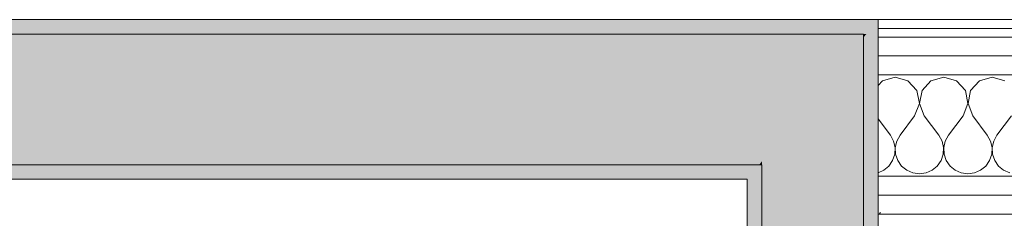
# Model space of a CAD drawing. Header units: millimetres. Extents: x -40968 to 77376, y -17881 to 4746.
# Tile 50 of 180: x -23619 to -22942, y 1973 to 2110. Entities that reach past the tile are written whole.
import ezdxf

# ---------------------------------------------------------------- set-up
doc = ezdxf.new("R2010")
doc.units = ezdxf.units.MM
doc.header["$MEASUREMENT"] = 0
doc.linetypes.add('Wipeout_Contour', pattern=[1000, 0, -1000])
doc.layers.add('12_FAÇ_Façana', color=7, linetype='Continuous')
doc.layers.add('Nuevo_08_E_Envans secs', color=7, linetype='Continuous')
for name, color, linetype, lineweight, true_color in [('12_FAÇ_Façana_Pluma_Nº__102', 7, 'Continuous', 5, 0xcccccc), ('12_FAÇ_Façana_Pluma_Nº__176', 7, 'Continuous', 15, 0x93a0c6), ('Nuevo_08_E_Envans secs_Pluma_Nº__102', 7, 'Continuous', 5, 0xcccccc), ('Nuevo_08_E_Envans secs_Pluma_Nº__171', 171, 'Continuous', 13, 0xaaaaff), ('Nuevo_08_E_Envans secs_Pluma_Nº__177', 7, 'Continuous', 15, 0xf7e046)]:
    doc.layers.add(name, color=color, linetype=linetype, lineweight=lineweight, true_color=true_color)
doc.layers.add('12_FAÇ_Façana_Pluma_Nº__7', color=7, linetype='Continuous', lineweight=5)
doc.layers.add('Nuevo_08_E_Envans secs_Pluma_Nº__1', color=7, linetype='Continuous', lineweight=5)
pattern_1 = [(45, (0, 0), (-183.8478, 183.8478), [195, -65]), (45, (7e-14, 183.85), (-183.8478, 183.8478), [195, -65])]

# ---------------------------------------------------------------- blocks, each defined once
blk = doc.blocks.new('Muro_60_5', base_point=(-23028.42, -1193.98))
at = {"layer": '12_FAÇ_Façana_Pluma_Nº__102', "linetype": 'Continuous', "lineweight": 0, "true_color": 0xe5e5e5}
blk.add_hatch(color=254, dxfattribs=at).paths.add_polyline_path([(-23108.42, 2009.55), (-23108.42, -1193.98), (-23038.42, -1193.98), (-23038.42, 2009.55)])
at = {"layer": '12_FAÇ_Façana_Pluma_Nº__176', "linetype": 'Continuous', "lineweight": 0, "true_color": 0x495063}
for points in [[(-23028.42, 2109.55), (-23038.42, 2109.55), (-23038.42, 2099.55), (-23036.6, 2099.55)], [(-23036.6, 2099.55), (-23028.42, 2099.55), (-23028.42, 2109.55)], [(-23038.42, 2097.33), (-23036.6, 2099.55), (-23038.42, 2099.55)], [(-23036.6, 2099.55), (-23038.42, 2097.33), (-23038.42, -1153.98), (-23028.42, -1153.98), (-23028.42, 2099.55)], [(-23118.42, 1999.55), (-23110.24, 2009.55), (-23118.42, 2009.55)], [(-23118.42, 1999.55), (-23108.42, 1999.55), (-23108.42, 2009.55), (-23110.24, 2009.55)], [(-23118.42, 1999.55), (-23118.42, -1153.98), (-23108.42, -1153.98), (-23108.42, 1999.55)]]:
    blk.add_hatch(color=251, dxfattribs=at).paths.add_polyline_path(points)
at = {"layer": '12_FAÇ_Façana_Pluma_Nº__7', "color": 7, "linetype": 'Continuous', "lineweight": 5}
for p, q in [((-23038.42, 2099.55), (-23038.42, 2097.33)), ((-23038.42, 2009.55), (-23038.42, 2097.33)), ((-23110.24, 2009.55), (-23118.42, 2009.55)), ((-23108.42, 2009.55), (-23110.24, 2009.55)), ((-23108.42, 2009.55), (-23108.42, -1153.98)), ((-23038.42, -1153.98), (-23038.42, 2009.55))]:
    blk.add_line(p, q, dxfattribs=at)
at = {"layer": '12_FAÇ_Façana_Pluma_Nº__7', "color": 7, "linetype": 'Continuous', "lineweight": 5, "flags": 128}
for points in [[(-23028.42, 2109.55), (-23038.42, 2109.55)], [(-23028.42, -1153.98), (-23028.42, 2109.55)], [(-23118.42, 1999.55), (-23118.42, -1153.98)]]:
    blk.add_lwpolyline(points, dxfattribs=at)
blk = doc.blocks.new('Muro_72_5', base_point=(-23028.42, 1999.55))
at = {"layer": '12_FAÇ_Façana_Pluma_Nº__102', "linetype": 'Continuous', "lineweight": 0, "true_color": 0xe5e5e5}
for points in [[(-26378.74, 2009.55), (-23110.24, 2009.55), (-23108.42, 2011.78), (-23108.42, 2099.55), (-26378.74, 2099.55)], [(-23108.42, 2011.78), (-23038.42, 2097.33), (-23038.42, 2099.55), (-23108.42, 2099.55)], [(-23038.42, 2009.55), (-23038.42, 2097.33), (-23108.42, 2011.78), (-23108.42, 2009.55)], [(-23108.42, 2009.55), (-23108.42, 2011.78), (-23110.24, 2009.55)]]:
    blk.add_hatch(color=254, dxfattribs=at).paths.add_polyline_path(points)
at = {"layer": '12_FAÇ_Façana_Pluma_Nº__176', "linetype": 'Continuous', "lineweight": 0, "true_color": 0x495063}
for points in [[(-26378.74, 2109.55), (-26378.74, 2099.55), (-23038.42, 2099.55), (-23038.42, 2109.55)], [(-23118.42, 2009.55), (-26378.74, 2009.55), (-26378.74, 1999.55), (-23118.42, 1999.55)]]:
    blk.add_hatch(color=251, dxfattribs=at).paths.add_polyline_path(points)
at = {"layer": '12_FAÇ_Façana_Pluma_Nº__7', "color": 7, "linetype": 'Continuous', "lineweight": 5}
for p, q in [((-23108.42, 2099.55), (-26378.74, 2099.55)), ((-23038.42, 2099.55), (-23108.42, 2099.55)), ((-23038.42, 2099.55), (-23038.42, 2097.33)), ((-23038.42, 2009.55), (-23038.42, 2097.33)), ((-26378.74, 2009.55), (-23118.42, 2009.55)), ((-23110.24, 2009.55), (-23118.42, 2009.55)), ((-23108.42, 2009.55), (-23110.24, 2009.55))]:
    blk.add_line(p, q, dxfattribs=at)
at = {"layer": '12_FAÇ_Façana_Pluma_Nº__7', "color": 7, "linetype": 'Continuous', "lineweight": 5, "flags": 128}
for points in [[(-23038.42, 2109.55), (-26378.74, 2109.55)], [(-26378.74, 1999.55), (-23118.42, 1999.55)]]:
    blk.add_lwpolyline(points, dxfattribs=at)
blk = doc.blocks.new('*X384')
at = {"layer": 'Nuevo_08_E_Envans secs_Pluma_Nº__102', "color": 254, "linetype": 'Continuous', "lineweight": 5, "true_color": 0xcccccc}
for p, q in [((-23025.43, 2067.4), (-23028.42, 2064.13)), ((-23016.67, 2069.89), (-23025.43, 2067.4)), ((-23007.9, 2067.4), (-23016.67, 2069.89)), ((-23001.76, 2060.68), (-23007.9, 2067.4)), ((-22992.1, 2067.4), (-22998.24, 2060.68)), ((-22983.33, 2069.89), (-22992.1, 2067.4)), ((-22974.57, 2067.4), (-22983.33, 2069.89)), ((-22968.43, 2060.68), (-22974.57, 2067.4)), ((-22958.76, 2067.4), (-22964.91, 2060.68)), ((-22950, 2069.89), (-22958.76, 2067.4)), ((-22941.24, 2067.4), (-22950, 2069.89)), ((-23000.07, 2051.72), (-23001.76, 2060.68)), ((-22998.24, 2060.68), (-22999.93, 2051.72)), ((-22966.73, 2051.72), (-22968.43, 2060.68)), ((-22964.91, 2060.68), (-22966.6, 2051.72)), ((-23003.33, 2043.22), (-23000.07, 2051.72)), ((-22999.93, 2051.72), (-22996.67, 2043.22)), ((-22970, 2043.22), (-22966.73, 2051.72)), ((-22966.6, 2051.72), (-22963.33, 2043.22)), ((-23028.42, 2041.11), (-23020, 2029.89)), ((-23003.33, 2043.22), (-23013.33, 2029.89)), ((-22996.67, 2043.22), (-22986.67, 2029.89)), ((-22970, 2043.22), (-22980, 2029.89)), ((-22963.33, 2043.22), (-22953.33, 2029.89)), ((-22936.67, 2043.22), (-22946.67, 2029.89)), ((-23017.77, 2025.86), (-23020, 2029.89)), ((-23016.73, 2021.38), (-23017.77, 2025.86)), ((-23015.56, 2025.86), (-23016.6, 2021.38)), ((-23013.33, 2029.89), (-23015.56, 2025.86)), ((-22984.44, 2025.86), (-22986.67, 2029.89)), ((-22983.4, 2021.38), (-22984.44, 2025.86)), ((-22982.23, 2025.86), (-22983.27, 2021.38)), ((-22980, 2029.89), (-22982.23, 2025.86)), ((-22951.11, 2025.86), (-22953.33, 2029.89)), ((-22950.07, 2021.38), (-22951.11, 2025.86)), ((-22948.89, 2025.86), (-22949.93, 2021.38)), ((-22946.67, 2029.89), (-22948.89, 2025.86)), ((-23016.96, 2016.79), (-23016.73, 2021.38)), ((-23016.6, 2021.38), (-23016.38, 2016.79)), ((-22983.62, 2016.79), (-22983.4, 2021.38)), ((-22983.27, 2021.38), (-22983.04, 2016.79)), ((-22950.29, 2016.79), (-22950.07, 2021.38)), ((-22949.93, 2021.38), (-22949.71, 2016.79)), ((-23021.03, 2008.64), (-23018.43, 2012.43)), ((-23018.43, 2012.43), (-23016.96, 2016.79)), ((-23016.38, 2016.79), (-23014.91, 2012.43)), ((-23014.91, 2012.43), (-23012.3, 2008.64)), ((-22987.7, 2008.64), (-22985.09, 2012.43)), ((-22985.09, 2012.43), (-22983.62, 2016.79)), ((-22983.04, 2016.79), (-22981.57, 2012.43)), ((-22981.57, 2012.43), (-22978.97, 2008.64)), ((-22954.36, 2008.64), (-22951.76, 2012.43)), ((-22951.76, 2012.43), (-22950.29, 2016.79)), ((-22949.71, 2016.79), (-22948.24, 2012.43)), ((-22948.24, 2012.43), (-22945.64, 2008.64)), ((-23028.42, 2004.02), (-23024.57, 2005.71)), ((-23024.57, 2005.71), (-23021.03, 2008.64)), ((-23012.3, 2008.64), (-23008.76, 2005.71)), ((-23008.76, 2005.71), (-23004.55, 2003.86)), ((-22995.45, 2003.86), (-22991.24, 2005.71)), ((-22991.24, 2005.71), (-22987.7, 2008.64)), ((-22978.97, 2008.64), (-22975.43, 2005.71)), ((-22975.43, 2005.71), (-22971.22, 2003.86)), ((-22962.11, 2003.86), (-22957.9, 2005.71)), ((-22957.9, 2005.71), (-22954.36, 2008.64)), ((-22945.64, 2008.64), (-22942.1, 2005.71)), ((-22942.1, 2005.71), (-22937.89, 2003.86)), ((-23004.55, 2003.86), (-23000, 2003.22)), ((-23000, 2003.22), (-22995.45, 2003.86)), ((-22971.22, 2003.86), (-22966.67, 2003.22)), ((-22966.67, 2003.22), (-22962.11, 2003.86))]:
    blk.add_line(p, q, dxfattribs=at)
blk = doc.blocks.new('Muro_129_5', base_point=(-21987.06, 2109.55))
at = {"color": 254, "linetype": 'Wipeout_Contour', "lineweight": 0, "ltscale": 90424.633632}
blk.add_wipeout([(-21987.06, 2109.55), (-23028.42, 2109.55), (-23028.42, 2103.55), (-21987.06, 2103.55)], dxfattribs=at).dxf.layer = 'Nuevo_08_E_Envans secs'
at = {"color": 254, "linetype": 'Wipeout_Contour', "lineweight": 0, "ltscale": 90418.877121}
blk.add_wipeout([(-21987.06, 2097.55), (-23028.42, 2097.55), (-23028.42, 2084.55), (-21987.06, 2084.55)], dxfattribs=at).dxf.layer = 'Nuevo_08_E_Envans secs'
at = {"layer": 'Nuevo_08_E_Envans secs_Pluma_Nº__171', "linetype": 'Continuous', "lineweight": 13, "true_color": 0xaaaaff}
h = blk.add_hatch(dxfattribs=at)
h.set_pattern_fill('Panellat_HPL_0005', color=161, style=0, pattern_type=2)
h.set_pattern_definition(pattern_1)
h.paths.add_polyline_path([(-21987.06, 2109.55), (-23028.42, 2109.55), (-23028.42, 2103.55), (-21987.06, 2103.55)])
at = {"layer": 'Nuevo_08_E_Envans secs_Pluma_Nº__177', "linetype": 'Continuous', "lineweight": 15, "true_color": 0xf7e046}
h = blk.add_hatch(dxfattribs=at)
h.set_pattern_fill('Panellat_HPL_0005', color=53, style=0, pattern_type=2)
h.set_pattern_definition(pattern_1)
h.paths.add_polyline_path([(-21987.06, 2097.55), (-23028.42, 2097.55), (-23028.42, 2084.55), (-21987.06, 2084.55)])
at = {"layer": 'Nuevo_08_E_Envans secs_Pluma_Nº__1', "color": 7, "linetype": 'Continuous', "lineweight": 5}
for p, q in [((-21987.06, 2103.55), (-23028.42, 2103.55)), ((-21987.06, 2097.55), (-23028.42, 2097.55))]:
    blk.add_line(p, q, dxfattribs=at)
at = {"layer": 'Nuevo_08_E_Envans secs_Pluma_Nº__1', "color": 7, "linetype": 'Continuous', "lineweight": 5, "flags": 128}
for points in [[(-21987.06, 2109.55), (-23028.42, 2109.55)], [(-23028.42, 2109.55), (-23028.42, 2103.55)], [(-23028.42, 2103.55), (-23028.42, 2097.55)]]:
    blk.add_lwpolyline(points, dxfattribs=at)
at = {"color": 254, "linetype": 'Wipeout_Contour', "lineweight": 0, "ltscale": 90414.079124}
blk.add_wipeout([(-21987.06, 2084.55), (-23028.42, 2084.55), (-23028.42, 2071.55), (-21987.06, 2071.55)], dxfattribs=at).dxf.layer = 'Nuevo_08_E_Envans secs'
at = {"layer": 'Nuevo_08_E_Envans secs_Pluma_Nº__177', "linetype": 'Continuous', "lineweight": 15, "true_color": 0xf7e046}
h = blk.add_hatch(dxfattribs=at)
h.set_pattern_fill('Panellat_HPL_0005', color=53, style=0, pattern_type=2)
h.set_pattern_definition(pattern_1)
h.paths.add_polyline_path([(-21987.06, 2084.55), (-23028.42, 2084.55), (-23028.42, 2071.55), (-21987.06, 2071.55)])
at = {"layer": 'Nuevo_08_E_Envans secs_Pluma_Nº__1', "color": 7, "linetype": 'Continuous', "lineweight": 5}
for p, q in [((-21987.06, 2084.55), (-23028.42, 2084.55)), ((-21987.06, 2071.55), (-23028.42, 2071.55))]:
    blk.add_line(p, q, dxfattribs=at)
at = {"layer": 'Nuevo_08_E_Envans secs_Pluma_Nº__1', "color": 7, "linetype": 'Continuous', "lineweight": 5, "flags": 128}
for points in [[(-23028.42, 2097.55), (-23028.42, 2084.55)], [(-23028.42, 2084.55), (-23028.42, 2071.55)]]:
    blk.add_lwpolyline(points, dxfattribs=at)
at = {"layer": 'Nuevo_08_E_Envans secs', "color": 7, "lineweight": 20}
blk.add_blockref('*X384', (0, 0), dxfattribs=at)
at = {"color": 254, "linetype": 'Wipeout_Contour', "lineweight": 0, "ltscale": 90384.145374}
blk.add_wipeout([(-21987.06, 2001.55), (-23028.42, 2001.55), (-23028.42, 1988.55), (-21987.06, 1988.55)], dxfattribs=at).dxf.layer = 'Nuevo_08_E_Envans secs'
at = {"layer": 'Nuevo_08_E_Envans secs_Pluma_Nº__177', "linetype": 'Continuous', "lineweight": 15, "true_color": 0xf7e046}
h = blk.add_hatch(dxfattribs=at)
h.set_pattern_fill('Panellat_HPL_0005', color=53, style=0, pattern_type=2)
h.set_pattern_definition(pattern_1)
h.paths.add_polyline_path([(-21987.06, 2001.55), (-23028.42, 2001.55), (-23028.42, 1988.55), (-21987.06, 1988.55)])
at = {"layer": 'Nuevo_08_E_Envans secs_Pluma_Nº__1', "color": 7, "linetype": 'Continuous', "lineweight": 5}
blk.add_line((-21987.06, 2001.55), (-23028.42, 2001.55), dxfattribs=at)
at = {"layer": 'Nuevo_08_E_Envans secs_Pluma_Nº__1', "color": 7, "linetype": 'Continuous', "lineweight": 5, "flags": 128}
blk.add_lwpolyline([(-23028.42, 2071.55), (-23028.42, 2001.55)], dxfattribs=at)
at = {"color": 254, "linetype": 'Wipeout_Contour', "lineweight": 0, "ltscale": 90379.566581}
blk.add_wipeout([(-21987.06, 1988.55), (-23028.42, 1988.55), (-23028.42, 1975.55), (-21987.06, 1975.55)], dxfattribs=at).dxf.layer = 'Nuevo_08_E_Envans secs'
at = {"layer": 'Nuevo_08_E_Envans secs_Pluma_Nº__177', "linetype": 'Continuous', "lineweight": 15, "true_color": 0xf7e046}
h = blk.add_hatch(dxfattribs=at)
h.set_pattern_fill('Panellat_HPL_0005', color=53, style=0, pattern_type=2)
h.set_pattern_definition(pattern_1)
h.paths.add_polyline_path([(-21987.06, 1988.55), (-23028.42, 1988.55), (-23028.42, 1975.55), (-21987.06, 1975.55)])
at = {"layer": 'Nuevo_08_E_Envans secs_Pluma_Nº__1', "color": 7, "linetype": 'Continuous', "lineweight": 5}
for p, q in [((-21987.06, 1988.55), (-23028.42, 1988.55)), ((-21987.06, 1975.55), (-23028.42, 1975.55))]:
    blk.add_line(p, q, dxfattribs=at)
at = {"layer": 'Nuevo_08_E_Envans secs_Pluma_Nº__1', "color": 7, "linetype": 'Continuous', "lineweight": 5, "flags": 128}
for points in [[(-23028.42, 2001.55), (-23028.42, 1988.55)], [(-23028.42, 1988.55), (-23028.42, 1975.55)], [(-23028.42, 1975.55), (-23028.42, 1969.55)]]:
    blk.add_lwpolyline(points, dxfattribs=at)

msp = doc.modelspace()

# ---------------------------------------------------------------- block references
at = {"layer": '12_FAÇ_Façana', "color": 7, "lineweight": 20}
for name, p in [('Muro_72_5', (-23028.42, 1999.55)), ('Muro_60_5', (-23028.42, -1193.98))]:
    msp.add_blockref(name, p, dxfattribs=at)

# ---------------------------------------------------------------- next in the draw order: block references
at = {"layer": 'Nuevo_08_E_Envans secs', "color": 7, "lineweight": 20}
msp.add_blockref('Muro_129_5', (-21987.06, 2109.55), dxfattribs=at)

doc.saveas('drawing.dxf')
